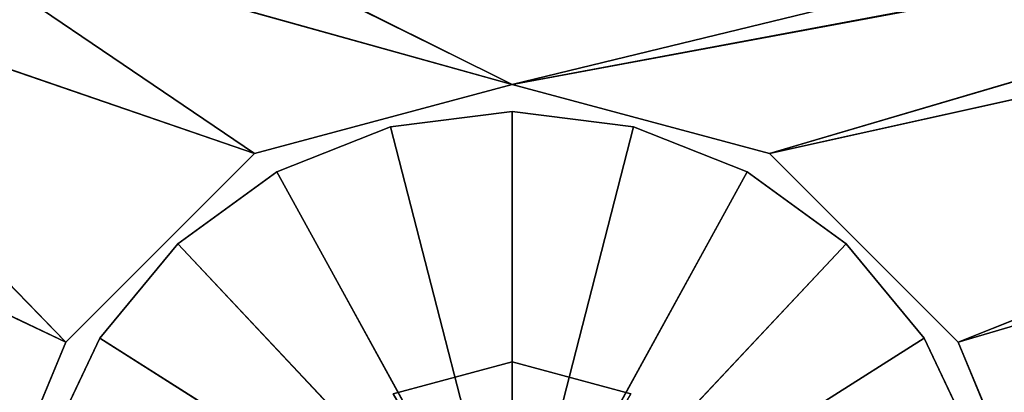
# Model space of a CAD drawing. Extents: x -44.3 to 0.7, y 0.2 to 4.3.
# Tile 30 of 38: x -12.59 to -11.968, y 2.272 to 2.508. Entities that reach past the tile are written whole.
import ezdxf

# ---------------------------------------------------------------- set-up
doc = ezdxf.new("R2010")
doc.units = 0
doc.header["$LTSCALE"] = 2.54
doc.layers.get('0').update_dxf_attribs({"color": 13, "linetype": 'CONTINUOUS'})

# ---------------------------------------------------------------- blocks, each defined once
blk = doc.blocks.new('CIRCOLO-LED-S-10810-10860_')
at = {"color": 0}
for p, q in [((10.32804, 144.60886, 0.6201), (10.40304, 144.60886, 0.6)), ((10.40304, 144.60886, 0.6), (10.32804, 44.60885, 0.6201)), ((10.40304, 144.60886, 0.6), (10.32804, 44.60885, 0.6201)), ((10.32804, 144.60886, 0.6201), (10.40304, 144.60886, 0.6)), ((10.40304, 44.60885, 0.6), (10.47804, 144.60886, 0.6201)), ((10.40304, 144.60886, 0.6), (10.40304, 44.60885, 0.6)), ((10.40304, 144.60886, 0.6), (10.40304, 44.60885, 0.6)), ((10.40304, 144.60886, 0.6), (10.47804, 144.60886, 0.6201)), ((10.40304, 44.60885, 0.6), (10.47804, 144.60886, 0.6201)), ((10.40304, 144.60886, 0.6), (10.47804, 144.60886, 0.6201)), ((10.40304, 144.60886, 0.6), (10.40304, 144.60886, 0.75)), ((10.40304, 144.60886, 0.6), (10.40304, 144.60886, 0.75)), ((10.11003, 44.60885, 0.65479), (10.14291, 44.60885, 0.58491)), ((10.14291, 44.60885, 0.58491), (10.11003, 42.60885, 0.65479)), ((10.14291, 44.60885, 0.58491), (10.11003, 42.60885, 0.65479)), ((10.11003, 44.60885, 0.65479), (10.14291, 44.60885, 0.58491)), ((10.14291, 44.60885, 0.58491), (10.14291, 42.60885, 0.58491)), ((10.14291, 44.60885, 0.58491), (10.14291, 42.60885, 0.58491)), ((10.14291, 44.60885, 0.58491), (10.19214, 44.60885, 0.52541)), ((10.19214, 44.60885, 0.52541), (10.14291, 42.60885, 0.58491)), ((10.19214, 44.60885, 0.52541), (10.14291, 42.60885, 0.58491)), ((10.14291, 44.60885, 0.58491), (10.19214, 44.60885, 0.52541)), ((10.14291, 44.60885, 0.58491), (10.40304, 44.60885, 0.75)), ((10.14291, 44.60885, 0.58491), (10.40304, 44.60885, 0.75)), ((10.19214, 44.60885, 0.52541), (10.19214, 42.60885, 0.52541)), ((10.19214, 44.60885, 0.52541), (10.19214, 42.60885, 0.52541)), ((10.19214, 44.60885, 0.52541), (10.25462, 44.60885, 0.48001)), ((10.25462, 44.60885, 0.48001), (10.19214, 42.60885, 0.52541)), ((10.25462, 44.60885, 0.48001), (10.19214, 42.60885, 0.52541)), ((10.40304, 44.60885, 0.75), (10.19214, 44.60885, 0.52541)), ((10.19214, 44.60885, 0.52541), (10.25462, 44.60885, 0.48001)), ((10.40304, 44.60885, 0.75), (10.19214, 44.60885, 0.52541)), ((10.25462, 44.60885, 0.48001), (10.25462, 42.60885, 0.48001)), ((10.25462, 44.60885, 0.48001), (10.25462, 42.60885, 0.48001)), ((10.25462, 44.60885, 0.48001), (10.32642, 44.60885, 0.45158)), ((10.32642, 44.60885, 0.45158), (10.25462, 42.60885, 0.48001)), ((10.32642, 44.60885, 0.45158), (10.25462, 42.60885, 0.48001)), ((10.25462, 44.60885, 0.48001), (10.32642, 44.60885, 0.45158)), ((10.25462, 44.60885, 0.48001), (10.40304, 44.60885, 0.75)), ((10.25462, 44.60885, 0.48001), (10.40304, 44.60885, 0.75)), ((10.32642, 44.60885, 0.45158), (10.32642, 42.60885, 0.45158)), ((10.32642, 44.60885, 0.45158), (10.32642, 42.60885, 0.45158)), ((10.32642, 44.60885, 0.45158), (10.40304, 44.60885, 0.4419)), ((10.40304, 44.60885, 0.4419), (10.32642, 42.60885, 0.45158)), ((10.40304, 44.60885, 0.4419), (10.32642, 42.60885, 0.45158)), ((10.32642, 44.60885, 0.45158), (10.40304, 44.60885, 0.4419)), ((10.32642, 44.60885, 0.45158), (10.40304, 44.60885, 0.75)), ((10.32642, 44.60885, 0.45158), (10.40304, 44.60885, 0.75)), ((10.40304, 44.60885, 0.6), (10.32804, 44.60885, 0.6201)), ((10.40304, 44.60885, 0.6), (10.32804, 44.60885, 0.6201)), ((10.40304, 44.60885, 0.4419), (10.40304, 42.60885, 0.4419)), ((10.40304, 44.60885, 0.4419), (10.40304, 42.60885, 0.4419)), ((10.40304, 44.60885, 0.4419), (10.47967, 44.60885, 0.45158)), ((10.47967, 44.60885, 0.45158), (10.40304, 42.60885, 0.4419)), ((10.47967, 44.60885, 0.45158), (10.40304, 42.60885, 0.4419)), ((10.40304, 44.60885, 0.75), (10.40304, 44.60885, 0.4419)), ((10.55147, 44.60885, 0.48001), (10.40304, 44.60885, 0.75)), ((10.40304, 44.60885, 0.75), (10.61395, 44.60885, 0.52541)), ((10.55147, 44.60885, 0.48001), (10.40304, 44.60885, 0.75)), ((10.47967, 44.60885, 0.45158), (10.40304, 44.60885, 0.75)), ((10.47967, 44.60885, 0.45158), (10.40304, 44.60885, 0.75)), ((10.40304, 44.60885, 0.4419), (10.47967, 44.60885, 0.45158)), ((10.40304, 44.60885, 0.75), (10.40304, 44.60885, 0.4419)), ((10.66318, 44.60885, 0.58491), (10.40304, 44.60885, 0.75)), ((10.66318, 44.60885, 0.58491), (10.40304, 44.60885, 0.75)), ((10.40304, 44.60885, 0.75), (10.61395, 44.60885, 0.52541)), ((10.47804, 44.60885, 0.6201), (10.40304, 44.60885, 0.6)), ((10.40304, 44.60885, 0.6), (10.40304, 44.60885, 0.75)), ((10.40304, 44.60885, 0.6), (10.40304, 44.60885, 0.75)), ((10.47804, 44.60885, 0.6201), (10.40304, 44.60885, 0.6)), ((10.47967, 44.60885, 0.45158), (10.47967, 42.60885, 0.45158)), ((10.47967, 44.60885, 0.45158), (10.47967, 42.60885, 0.45158)), ((10.47967, 44.60885, 0.45158), (10.55147, 44.60885, 0.48001)), ((10.55147, 44.60885, 0.48001), (10.47967, 42.60885, 0.45158)), ((10.55147, 44.60885, 0.48001), (10.47967, 42.60885, 0.45158)), ((10.47967, 44.60885, 0.45158), (10.55147, 44.60885, 0.48001)), ((10.55147, 44.60885, 0.48001), (10.55147, 42.60885, 0.48001)), ((10.55147, 44.60885, 0.48001), (10.55147, 42.60885, 0.48001)), ((10.55147, 44.60885, 0.48001), (10.61395, 44.60885, 0.52541)), ((10.61395, 44.60885, 0.52541), (10.55147, 42.60885, 0.48001)), ((10.61395, 44.60885, 0.52541), (10.55147, 42.60885, 0.48001)), ((10.55147, 44.60885, 0.48001), (10.61395, 44.60885, 0.52541)), ((10.61395, 44.60885, 0.52541), (10.61395, 42.60885, 0.52541)), ((10.61395, 44.60885, 0.52541), (10.61395, 42.60885, 0.52541)), ((10.61395, 44.60885, 0.52541), (10.66318, 44.60885, 0.58491)), ((10.66318, 44.60885, 0.58491), (10.61395, 42.60885, 0.52541)), ((10.66318, 44.60885, 0.58491), (10.61395, 42.60885, 0.52541)), ((10.61395, 44.60885, 0.52541), (10.66318, 44.60885, 0.58491)), ((10.66318, 44.60885, 0.58491), (10.66318, 42.60885, 0.58491)), ((10.66318, 44.60885, 0.58491), (10.66318, 42.60885, 0.58491)), ((10.66318, 44.60885, 0.58491), (10.69607, 44.60885, 0.65479)), ((10.69607, 44.60885, 0.65479), (10.66318, 42.60885, 0.58491)), ((10.69607, 44.60885, 0.65479), (10.66318, 42.60885, 0.58491)), ((10.66318, 44.60885, 0.58491), (10.69607, 44.60885, 0.65479)), ((10.12159, 42.93368, 0.5875), (8.88166, 43.44672)), ((8.88166, 43.44672), (10.40304, 42.80493, 0.425)), ((8.88166, 43.44672), (10.40304, 42.80493, 0.425)), ((8.88166, 43.44672), (10.24054, 42.87983, 0.46854)), ((8.88166, 43.44672), (10.24054, 42.87983, 0.46854)), ((10.12159, 42.93368, 0.5875), (8.88166, 43.44672)), ((10.08928, 42.94816, 0.66531), (10.12159, 42.93368, 0.5875)), ((10.08928, 42.94816, 0.66531), (10.12159, 42.93368, 0.5875)), ((10.08929, 41.87513, 0.66526), (10.12159, 42.93368, 0.5875)), ((10.08929, 41.87513, 0.66526), (10.12159, 42.93368, 0.5875)), ((10.12159, 42.93368, 0.5875), (10.24054, 42.87983, 0.46854)), ((10.12159, 41.85985, 0.5875), (10.12159, 42.93368, 0.5875)), ((10.12159, 41.85985, 0.5875), (10.12159, 42.93368, 0.5875)), ((10.24054, 41.80303, 0.46854), (10.12159, 42.93368, 0.5875)), ((10.24054, 41.80303, 0.46854), (10.12159, 42.93368, 0.5875)), ((10.12159, 42.93368, 0.5875), (10.24054, 42.87983, 0.46854)), ((10.24054, 42.87983, 0.46854), (10.40304, 42.80493, 0.425)), ((10.24054, 41.80303, 0.46854), (10.24054, 42.87983, 0.46854)), ((10.24054, 41.80303, 0.46854), (10.24054, 42.87983, 0.46854)), ((10.40304, 41.72395, 0.425), (10.24054, 42.87983, 0.46854)), ((10.40304, 41.72395, 0.425), (10.24054, 42.87983, 0.46854)), ((10.24054, 42.87983, 0.46854), (10.40304, 42.80493, 0.425)), ((12.15304, 41.89442), (10.40304, 42.80493, 0.425)), ((10.40304, 42.80493, 0.425), (10.56554, 42.72845, 0.46854)), ((12.15304, 41.89442), (10.40304, 42.80493, 0.425)), ((10.40304, 41.72395, 0.425), (10.40304, 42.80493, 0.425)), ((10.40304, 41.72395, 0.425), (10.40304, 42.80493, 0.425)), ((10.56554, 41.64317, 0.46854), (10.40304, 42.80493, 0.425)), ((10.56554, 41.64317, 0.46854), (10.40304, 42.80493, 0.425)), ((10.40304, 42.80493, 0.425), (10.56554, 42.72845, 0.46854)), ((10.56554, 42.72845, 0.46854), (12.15304, 41.89442)), ((10.56554, 42.72845, 0.46854), (10.68451, 42.67145, 0.5875)), ((10.56554, 42.72845, 0.46854), (12.15304, 41.89442)), ((10.56554, 41.64317, 0.46854), (10.56554, 42.72845, 0.46854)), ((10.56554, 41.64317, 0.46854), (10.56554, 42.72845, 0.46854)), ((10.68451, 41.58295, 0.5875), (10.56554, 42.72845, 0.46854)), ((10.68451, 41.58295, 0.5875), (10.56554, 42.72845, 0.46854)), ((10.56554, 42.72845, 0.46854), (10.68451, 42.67145, 0.5875)), ((10.68451, 42.67145, 0.5875), (12.15304, 41.89442)), ((10.68451, 42.67145, 0.5875), (12.15304, 41.89442)), ((10.68451, 42.67145, 0.5875), (10.71681, 42.65583, 0.6653)), ((10.68451, 41.58295, 0.5875), (10.68451, 42.67145, 0.5875)), ((10.68451, 41.58295, 0.5875), (10.68451, 42.67145, 0.5875)), ((10.68451, 42.67145, 0.5875), (10.71681, 42.65583, 0.6653)), ((10.71681, 42.65583, 0.6653), (10.68451, 41.58295, 0.5875)), ((10.71681, 42.65583, 0.6653), (10.68451, 41.58295, 0.5875)), ((10.14291, 42.60885, 0.58491), (10.11003, 42.60885, 0.65479)), ((10.14291, 42.60885, 0.58491), (10.11003, 42.60885, 0.65479)), ((10.19214, 42.60885, 0.52541), (10.14291, 42.60885, 0.58491)), ((10.14291, 42.60885, 0.58491), (10.40304, 42.60885, 0.75)), ((10.14291, 42.60885, 0.58491), (10.40304, 42.60885, 0.75)), ((10.19214, 42.60885, 0.52541), (10.14291, 42.60885, 0.58491)), ((10.25462, 42.60885, 0.48001), (10.19214, 42.60885, 0.52541)), ((10.25462, 42.60885, 0.48001), (10.19214, 42.60885, 0.52541)), ((10.40304, 42.60885, 0.75), (10.19214, 42.60885, 0.52541)), ((10.40304, 42.60885, 0.75), (10.19214, 42.60885, 0.52541)), ((10.32642, 42.60885, 0.45158), (10.25462, 42.60885, 0.48001)), ((10.25462, 42.60885, 0.48001), (10.40304, 42.60885, 0.75)), ((10.25462, 42.60885, 0.48001), (10.40304, 42.60885, 0.75)), ((10.32642, 42.60885, 0.45158), (10.25462, 42.60885, 0.48001)), ((10.40304, 42.60885, 0.4419), (10.32642, 42.60885, 0.45158)), ((10.32642, 42.60885, 0.45158), (10.40304, 42.60885, 0.75)), ((10.32642, 42.60885, 0.45158), (10.40304, 42.60885, 0.75)), ((10.40304, 42.60885, 0.4419), (10.32642, 42.60885, 0.45158)), ((10.47967, 42.60885, 0.45158), (10.40304, 42.60885, 0.4419)), ((10.66318, 42.60885, 0.58491), (10.40304, 42.60885, 0.75)), ((10.40304, 42.60885, 0.75), (10.61395, 42.60885, 0.52541)), ((10.66318, 42.60885, 0.58491), (10.40304, 42.60885, 0.75)), ((10.47967, 42.60885, 0.45158), (10.40304, 42.60885, 0.4419)), ((10.47967, 42.60885, 0.45158), (10.40304, 42.60885, 0.75)), ((10.40304, 42.60885, 0.75), (10.40304, 42.60885, 0.4419)), ((10.47967, 42.60885, 0.45158), (10.40304, 42.60885, 0.75)), ((10.55147, 42.60885, 0.48001), (10.40304, 42.60885, 0.75)), ((10.55147, 42.60885, 0.48001), (10.40304, 42.60885, 0.75)), ((10.40304, 42.60885, 0.75), (10.61395, 42.60885, 0.52541)), ((10.40304, 42.60885, 0.75), (10.40304, 42.60885, 0.4419)), ((10.55147, 42.60885, 0.48001), (10.47967, 42.60885, 0.45158)), ((10.55147, 42.60885, 0.48001), (10.47967, 42.60885, 0.45158)), ((10.61395, 42.60885, 0.52541), (10.55147, 42.60885, 0.48001)), ((10.61395, 42.60885, 0.52541), (10.55147, 42.60885, 0.48001)), ((10.66318, 42.60885, 0.58491), (10.61395, 42.60885, 0.52541)), ((10.66318, 42.60885, 0.58491), (10.61395, 42.60885, 0.52541)), ((10.69607, 42.60885, 0.65479), (10.66318, 42.60885, 0.58491)), ((10.69607, 42.60885, 0.65479), (10.66318, 42.60885, 0.58491)), ((10.40304, 41.72395, 0.425), (9.54952, 42.12082)), ((10.40304, 41.72395, 0.425), (9.54952, 42.12082)), ((10.24054, 41.80303, 0.46854), (9.54952, 42.12082)), ((10.12159, 41.85985, 0.5875), (9.54952, 42.12082)), ((10.24054, 41.80303, 0.46854), (9.54952, 42.12082)), ((10.12159, 41.85985, 0.5875), (9.54952, 42.12082)), ((10.08929, 41.87513, 0.66526), (10.12159, 41.85985, 0.5875)), ((10.08929, 41.87513, 0.66526), (10.12159, 41.85985, 0.5875)), ((10.12159, 41.85985, 0.5875), (10.24054, 41.80303, 0.46854)), ((10.12159, 41.85985, 0.5875), (10.24054, 41.80303, 0.46854)), ((10.24054, 41.80303, 0.46854), (10.40304, 41.72395, 0.425)), ((10.24054, 41.80303, 0.46854), (10.40304, 41.72395, 0.425)), ((10.40304, 41.72395, 0.425), (10.56554, 41.64317, 0.46854)), ((10.40304, 41.72395, 0.425), (10.56554, 41.64317, 0.46854)), ((10.40304, 41.72395, 0.425), (12.67607, 40.42881)), ((10.40304, 41.72395, 0.425), (12.67607, 40.42881)), ((10.56554, 41.64317, 0.46854), (10.68451, 41.58295, 0.5875)), ((10.56554, 41.64317, 0.46854), (10.68451, 41.58295, 0.5875)), ((10.56554, 41.64317, 0.46854), (12.67607, 40.42881)), ((10.56554, 41.64317, 0.46854), (12.67607, 40.42881)), ((10.68451, 41.58295, 0.5875), (10.7168, 41.56644, 0.66523)), ((10.68451, 41.58295, 0.5875), (10.7168, 41.56644, 0.66523)), ((10.68451, 41.58295, 0.5875), (12.67607, 40.42881)), ((10.68451, 41.58295, 0.5875), (12.67607, 40.42881))]:
    blk.add_line(p, q, dxfattribs=at)
mesh = blk.add_polyface(dxfattribs=at)
corners = [(12.22701, 144.70886, 2.53867), (12.22701, 144.70886, -1.16133), (-10.37299, 144.70886, 2.53867)]
mesh.append_faces([[corners[k] for k in face] for face in [(0, 1, 2)]], dxfattribs={"color": 0})
mesh = blk.add_polyface(dxfattribs=at)
corners = [(-10.37299, 144.70886, 2.53867), (12.22701, 144.70886, -1.16133), (-10.37299, 144.70886, -1.16133)]
mesh.append_faces([[corners[k] for k in face] for face in [(0, 1, 2)]], dxfattribs={"color": 0})
mesh = blk.add_polyface(dxfattribs=at)
corners = [(-10.37299, 144.60886, 2.53867), (-10.37299, 144.60886, -1.16133), (12.22701, 144.60886, -1.16133)]
mesh.append_faces([[corners[k] for k in face] for face in [(0, 1, 2)]], dxfattribs={"color": 0})
mesh = blk.add_polyface(dxfattribs=at)
corners = [(-10.37299, 144.60886, 2.53867), (12.22701, 144.60886, -1.16133), (12.22701, 144.60886, 2.53867)]
mesh.append_faces([[corners[k] for k in face] for face in [(0, 1, 2)]], dxfattribs={"color": 0})
mesh = blk.add_polyface(dxfattribs=at)
corners = [(10.40304, 144.60886, 0.6), (10.32804, 44.60885, 0.6201), (10.32804, 144.60886, 0.6201)]
mesh.append_faces([[corners[k] for k in face] for face in [(0, 1, 2)]], dxfattribs={"color": 0})
mesh = blk.add_polyface(dxfattribs=at)
corners = [(10.40304, 44.60885, 0.6), (10.32804, 44.60885, 0.6201), (10.40304, 144.60886, 0.6)]
mesh.append_faces([[corners[k] for k in face] for face in [(0, 1, 2)]], dxfattribs={"color": 0})
mesh = blk.add_polyface(dxfattribs=at)
corners = [(10.40304, 144.60886, 0.75), (10.40304, 144.60886, 0.6), (10.32804, 144.60886, 0.6201)]
mesh.append_faces([[corners[k] for k in face] for face in [(0, 1, 2)]], dxfattribs={"color": 0})
mesh = blk.add_polyface(dxfattribs=at)
corners = [(10.47804, 44.60885, 0.6201), (10.40304, 44.60885, 0.6), (10.47804, 144.60886, 0.6201)]
mesh.append_faces([[corners[k] for k in face] for face in [(0, 1, 2)]], dxfattribs={"color": 0})
mesh = blk.add_polyface(dxfattribs=at)
corners = [(10.47804, 144.60886, 0.6201), (10.40304, 44.60885, 0.6), (10.40304, 144.60886, 0.6)]
mesh.append_faces([[corners[k] for k in face] for face in [(0, 1, 2)]], dxfattribs={"color": 0})
mesh = blk.add_polyface(dxfattribs=at)
corners = [(10.40304, 144.60886, 0.75), (10.47804, 144.60886, 0.6201), (10.40304, 144.60886, 0.6)]
mesh.append_faces([[corners[k] for k in face] for face in [(0, 1, 2)]], dxfattribs={"color": 0})
mesh = blk.add_polyface(dxfattribs=at)
corners = [(10.14291, 44.60885, 0.58491), (10.11003, 42.60885, 0.65479), (10.11003, 44.60885, 0.65479)]
mesh.append_faces([[corners[k] for k in face] for face in [(0, 1, 2)]], dxfattribs={"color": 0})
mesh = blk.add_polyface(dxfattribs=at)
corners = [(10.14291, 44.60885, 0.58491), (10.14291, 42.60885, 0.58491), (10.11003, 42.60885, 0.65479)]
mesh.append_faces([[corners[k] for k in face] for face in [(0, 1, 2)]], dxfattribs={"color": 0})
mesh = blk.add_polyface(dxfattribs=at)
corners = [(10.40304, 44.60885, 0.75), (10.14291, 44.60885, 0.58491), (10.11003, 44.60885, 0.65479)]
mesh.append_faces([[corners[k] for k in face] for face in [(0, 1, 2)]], dxfattribs={"color": 0})
mesh = blk.add_polyface(dxfattribs=at)
corners = [(10.19214, 44.60885, 0.52541), (10.14291, 42.60885, 0.58491), (10.14291, 44.60885, 0.58491)]
mesh.append_faces([[corners[k] for k in face] for face in [(0, 1, 2)]], dxfattribs={"color": 0})
mesh = blk.add_polyface(dxfattribs=at)
corners = [(10.19214, 44.60885, 0.52541), (10.19214, 42.60885, 0.52541), (10.14291, 42.60885, 0.58491)]
mesh.append_faces([[corners[k] for k in face] for face in [(0, 1, 2)]], dxfattribs={"color": 0})
mesh = blk.add_polyface(dxfattribs=at)
corners = [(10.40304, 44.60885, 0.75), (10.19214, 44.60885, 0.52541), (10.14291, 44.60885, 0.58491)]
mesh.append_faces([[corners[k] for k in face] for face in [(0, 1, 2)]], dxfattribs={"color": 0})
mesh = blk.add_polyface(dxfattribs=at)
corners = [(10.25462, 44.60885, 0.48001), (10.19214, 42.60885, 0.52541), (10.19214, 44.60885, 0.52541)]
mesh.append_faces([[corners[k] for k in face] for face in [(0, 1, 2)]], dxfattribs={"color": 0})
mesh = blk.add_polyface(dxfattribs=at)
corners = [(10.25462, 42.60885, 0.48001), (10.19214, 42.60885, 0.52541), (10.25462, 44.60885, 0.48001)]
mesh.append_faces([[corners[k] for k in face] for face in [(0, 1, 2)]], dxfattribs={"color": 0})
mesh = blk.add_polyface(dxfattribs=at)
corners = [(10.40304, 44.60885, 0.75), (10.25462, 44.60885, 0.48001), (10.19214, 44.60885, 0.52541)]
mesh.append_faces([[corners[k] for k in face] for face in [(0, 1, 2)]], dxfattribs={"color": 0})
mesh = blk.add_polyface(dxfattribs=at)
corners = [(10.32642, 44.60885, 0.45158), (10.25462, 42.60885, 0.48001), (10.25462, 44.60885, 0.48001)]
mesh.append_faces([[corners[k] for k in face] for face in [(0, 1, 2)]], dxfattribs={"color": 0})
mesh = blk.add_polyface(dxfattribs=at)
corners = [(10.32642, 42.60885, 0.45158), (10.25462, 42.60885, 0.48001), (10.32642, 44.60885, 0.45158)]
mesh.append_faces([[corners[k] for k in face] for face in [(0, 1, 2)]], dxfattribs={"color": 0})
mesh = blk.add_polyface(dxfattribs=at)
corners = [(10.40304, 44.60885, 0.75), (10.32642, 44.60885, 0.45158), (10.25462, 44.60885, 0.48001)]
mesh.append_faces([[corners[k] for k in face] for face in [(0, 1, 2)]], dxfattribs={"color": 0})
mesh = blk.add_polyface(dxfattribs=at)
corners = [(10.40304, 44.60885, 0.4419), (10.32642, 42.60885, 0.45158), (10.32642, 44.60885, 0.45158)]
mesh.append_faces([[corners[k] for k in face] for face in [(0, 1, 2)]], dxfattribs={"color": 0})
mesh = blk.add_polyface(dxfattribs=at)
corners = [(10.40304, 42.60885, 0.4419), (10.32642, 42.60885, 0.45158), (10.40304, 44.60885, 0.4419)]
mesh.append_faces([[corners[k] for k in face] for face in [(0, 1, 2)]], dxfattribs={"color": 0})
mesh = blk.add_polyface(dxfattribs=at)
corners = [(10.40304, 44.60885, 0.75), (10.40304, 44.60885, 0.4419), (10.32642, 44.60885, 0.45158)]
mesh.append_faces([[corners[k] for k in face] for face in [(0, 1, 2)]], dxfattribs={"color": 0})
mesh = blk.add_polyface(dxfattribs=at)
corners = [(10.40304, 44.60885, 0.75), (10.32804, 44.60885, 0.6201), (10.40304, 44.60885, 0.6)]
mesh.append_faces([[corners[k] for k in face] for face in [(0, 1, 2)]], dxfattribs={"color": 0})
mesh = blk.add_polyface(dxfattribs=at)
corners = [(10.47967, 44.60885, 0.45158), (10.40304, 42.60885, 0.4419), (10.40304, 44.60885, 0.4419)]
mesh.append_faces([[corners[k] for k in face] for face in [(0, 1, 2)]], dxfattribs={"color": 0})
mesh = blk.add_polyface(dxfattribs=at)
corners = [(10.47967, 42.60885, 0.45158), (10.40304, 42.60885, 0.4419), (10.47967, 44.60885, 0.45158)]
mesh.append_faces([[corners[k] for k in face] for face in [(0, 1, 2)]], dxfattribs={"color": 0})
mesh = blk.add_polyface(dxfattribs=at)
corners = [(10.40304, 44.60885, 0.75), (10.61395, 44.60885, 0.52541), (10.55147, 44.60885, 0.48001)]
mesh.append_faces([[corners[k] for k in face] for face in [(0, 1, 2)]], dxfattribs={"color": 0})
mesh = blk.add_polyface(dxfattribs=at)
corners = [(10.40304, 44.60885, 0.75), (10.55147, 44.60885, 0.48001), (10.47967, 44.60885, 0.45158)]
mesh.append_faces([[corners[k] for k in face] for face in [(0, 1, 2)]], dxfattribs={"color": 0})
mesh = blk.add_polyface(dxfattribs=at)
corners = [(10.40304, 44.60885, 0.75), (10.47967, 44.60885, 0.45158), (10.40304, 44.60885, 0.4419)]
mesh.append_faces([[corners[k] for k in face] for face in [(0, 1, 2)]], dxfattribs={"color": 0})
mesh = blk.add_polyface(dxfattribs=at)
corners = [(10.40304, 44.60885, 0.75), (10.69607, 44.60885, 0.65479), (10.66318, 44.60885, 0.58491)]
mesh.append_faces([[corners[k] for k in face] for face in [(0, 1, 2)]], dxfattribs={"color": 0})
mesh = blk.add_polyface(dxfattribs=at)
corners = [(10.40304, 44.60885, 0.75), (10.66318, 44.60885, 0.58491), (10.61395, 44.60885, 0.52541)]
mesh.append_faces([[corners[k] for k in face] for face in [(0, 1, 2)]], dxfattribs={"color": 0})
mesh = blk.add_polyface(dxfattribs=at)
corners = [(10.40304, 44.60885, 0.75), (10.40304, 44.60885, 0.6), (10.47804, 44.60885, 0.6201)]
mesh.append_faces([[corners[k] for k in face] for face in [(0, 1, 2)]], dxfattribs={"color": 0})
mesh = blk.add_polyface(dxfattribs=at)
corners = [(10.55147, 44.60885, 0.48001), (10.47967, 42.60885, 0.45158), (10.47967, 44.60885, 0.45158)]
mesh.append_faces([[corners[k] for k in face] for face in [(0, 1, 2)]], dxfattribs={"color": 0})
mesh = blk.add_polyface(dxfattribs=at)
corners = [(10.55147, 42.60885, 0.48001), (10.47967, 42.60885, 0.45158), (10.55147, 44.60885, 0.48001)]
mesh.append_faces([[corners[k] for k in face] for face in [(0, 1, 2)]], dxfattribs={"color": 0})
mesh = blk.add_polyface(dxfattribs=at)
corners = [(10.61395, 44.60885, 0.52541), (10.55147, 42.60885, 0.48001), (10.55147, 44.60885, 0.48001)]
mesh.append_faces([[corners[k] for k in face] for face in [(0, 1, 2)]], dxfattribs={"color": 0})
mesh = blk.add_polyface(dxfattribs=at)
corners = [(10.61395, 42.60885, 0.52541), (10.55147, 42.60885, 0.48001), (10.61395, 44.60885, 0.52541)]
mesh.append_faces([[corners[k] for k in face] for face in [(0, 1, 2)]], dxfattribs={"color": 0})
mesh = blk.add_polyface(dxfattribs=at)
corners = [(10.66318, 44.60885, 0.58491), (10.61395, 42.60885, 0.52541), (10.61395, 44.60885, 0.52541)]
mesh.append_faces([[corners[k] for k in face] for face in [(0, 1, 2)]], dxfattribs={"color": 0})
mesh = blk.add_polyface(dxfattribs=at)
corners = [(10.66318, 44.60885, 0.58491), (10.66318, 42.60885, 0.58491), (10.61395, 42.60885, 0.52541)]
mesh.append_faces([[corners[k] for k in face] for face in [(0, 1, 2)]], dxfattribs={"color": 0})
mesh = blk.add_polyface(dxfattribs=at)
corners = [(10.69607, 44.60885, 0.65479), (10.66318, 42.60885, 0.58491), (10.66318, 44.60885, 0.58491)]
mesh.append_faces([[corners[k] for k in face] for face in [(0, 1, 2)]], dxfattribs={"color": 0})
mesh = blk.add_polyface(dxfattribs=at)
corners = [(10.69607, 44.60885, 0.65479), (10.69607, 42.60885, 0.65479), (10.66318, 42.60885, 0.58491)]
mesh.append_faces([[corners[k] for k in face] for face in [(0, 1, 2)]], dxfattribs={"color": 0})
mesh = blk.add_polyface(dxfattribs=at)
corners = [(10.08928, 42.94816, 0.66531), (10.12159, 42.93368, 0.5875), (8.88166, 43.44672)]
mesh.append_faces([[corners[k] for k in face] for face in [(0, 1, 2)]], dxfattribs={"color": 0})
mesh = blk.add_polyface(dxfattribs=at)
corners = [(10.40304, 42.80493, 0.425), (12.15304, 41.89442), (8.88166, 43.44672)]
mesh.append_faces([[corners[k] for k in face] for face in [(0, 1, 2)]], dxfattribs={"color": 0})
mesh = blk.add_polyface(dxfattribs=at)
corners = [(10.24054, 42.87983, 0.46854), (10.40304, 42.80493, 0.425), (8.88166, 43.44672)]
mesh.append_faces([[corners[k] for k in face] for face in [(0, 1, 2)]], dxfattribs={"color": 0})
mesh = blk.add_polyface(dxfattribs=at)
corners = [(10.12159, 42.93368, 0.5875), (10.24054, 42.87983, 0.46854), (8.88166, 43.44672)]
mesh.append_faces([[corners[k] for k in face] for face in [(0, 1, 2)]], dxfattribs={"color": 0})
mesh = blk.add_polyface(dxfattribs=at)
corners = [(10.08928, 42.94816, 0.66531), (10.08929, 41.87513, 0.66526), (10.12159, 42.93368, 0.5875)]
mesh.append_faces([[corners[k] for k in face] for face in [(0, 1, 2)]], dxfattribs={"color": 0})
mesh = blk.add_polyface(dxfattribs=at)
corners = [(10.12159, 42.93368, 0.5875), (10.08929, 41.87513, 0.66526), (10.12159, 41.85985, 0.5875)]
mesh.append_faces([[corners[k] for k in face] for face in [(0, 1, 2)]], dxfattribs={"color": 0})
mesh = blk.add_polyface(dxfattribs=at)
corners = [(10.12159, 42.93368, 0.5875), (10.12159, 41.85985, 0.5875), (10.24054, 41.80303, 0.46854)]
mesh.append_faces([[corners[k] for k in face] for face in [(0, 1, 2)]], dxfattribs={"color": 0})
mesh = blk.add_polyface(dxfattribs=at)
corners = [(10.12159, 42.93368, 0.5875), (10.24054, 41.80303, 0.46854), (10.24054, 42.87983, 0.46854)]
mesh.append_faces([[corners[k] for k in face] for face in [(0, 1, 2)]], dxfattribs={"color": 0})
mesh = blk.add_polyface(dxfattribs=at)
corners = [(10.40304, 41.72395, 0.425), (10.24054, 42.87983, 0.46854), (10.24054, 41.80303, 0.46854)]
mesh.append_faces([[corners[k] for k in face] for face in [(0, 1, 2)]], dxfattribs={"color": 0})
mesh = blk.add_polyface(dxfattribs=at)
corners = [(10.40304, 42.80493, 0.425), (10.24054, 42.87983, 0.46854), (10.40304, 41.72395, 0.425)]
mesh.append_faces([[corners[k] for k in face] for face in [(0, 1, 2)]], dxfattribs={"color": 0})
mesh = blk.add_polyface(dxfattribs=at)
corners = [(10.56554, 42.72845, 0.46854), (12.15304, 41.89442), (10.40304, 42.80493, 0.425)]
mesh.append_faces([[corners[k] for k in face] for face in [(0, 1, 2)]], dxfattribs={"color": 0})
mesh = blk.add_polyface(dxfattribs=at)
corners = [(10.56554, 41.64317, 0.46854), (10.40304, 42.80493, 0.425), (10.40304, 41.72395, 0.425)]
mesh.append_faces([[corners[k] for k in face] for face in [(0, 1, 2)]], dxfattribs={"color": 0})
mesh = blk.add_polyface(dxfattribs=at)
corners = [(10.56554, 42.72845, 0.46854), (10.40304, 42.80493, 0.425), (10.56554, 41.64317, 0.46854)]
mesh.append_faces([[corners[k] for k in face] for face in [(0, 1, 2)]], dxfattribs={"color": 0})
mesh = blk.add_polyface(dxfattribs=at)
corners = [(10.68451, 42.67145, 0.5875), (12.15304, 41.89442), (10.56554, 42.72845, 0.46854)]
mesh.append_faces([[corners[k] for k in face] for face in [(0, 1, 2)]], dxfattribs={"color": 0})
mesh = blk.add_polyface(dxfattribs=at)
corners = [(10.68451, 41.58295, 0.5875), (10.56554, 42.72845, 0.46854), (10.56554, 41.64317, 0.46854)]
mesh.append_faces([[corners[k] for k in face] for face in [(0, 1, 2)]], dxfattribs={"color": 0})
mesh = blk.add_polyface(dxfattribs=at)
corners = [(10.68451, 42.67145, 0.5875), (10.56554, 42.72845, 0.46854), (10.68451, 41.58295, 0.5875)]
mesh.append_faces([[corners[k] for k in face] for face in [(0, 1, 2)]], dxfattribs={"color": 0})
mesh = blk.add_polyface(dxfattribs=at)
corners = [(10.71681, 42.65583, 0.6653), (12.15304, 41.89442), (10.68451, 42.67145, 0.5875)]
mesh.append_faces([[corners[k] for k in face] for face in [(0, 1, 2)]], dxfattribs={"color": 0})
mesh = blk.add_polyface(dxfattribs=at)
corners = [(10.68451, 42.67145, 0.5875), (10.68451, 41.58295, 0.5875), (10.71681, 42.65583, 0.6653)]
mesh.append_faces([[corners[k] for k in face] for face in [(0, 1, 2)]], dxfattribs={"color": 0})
mesh = blk.add_polyface(dxfattribs=at)
corners = [(10.71681, 42.65583, 0.6653), (10.68451, 41.58295, 0.5875), (10.7168, 41.56644, 0.66523)]
mesh.append_faces([[corners[k] for k in face] for face in [(0, 1, 2)]], dxfattribs={"color": 0})
mesh = blk.add_polyface(dxfattribs=at)
corners = [(10.40304, 42.60885, 0.75), (10.11003, 42.60885, 0.65479), (10.14291, 42.60885, 0.58491)]
mesh.append_faces([[corners[k] for k in face] for face in [(0, 1, 2)]], dxfattribs={"color": 0})
mesh = blk.add_polyface(dxfattribs=at)
corners = [(10.40304, 42.60885, 0.75), (10.14291, 42.60885, 0.58491), (10.19214, 42.60885, 0.52541)]
mesh.append_faces([[corners[k] for k in face] for face in [(0, 1, 2)]], dxfattribs={"color": 0})
mesh = blk.add_polyface(dxfattribs=at)
corners = [(10.40304, 42.60885, 0.75), (10.19214, 42.60885, 0.52541), (10.25462, 42.60885, 0.48001)]
mesh.append_faces([[corners[k] for k in face] for face in [(0, 1, 2)]], dxfattribs={"color": 0})
mesh = blk.add_polyface(dxfattribs=at)
corners = [(10.40304, 42.60885, 0.75), (10.25462, 42.60885, 0.48001), (10.32642, 42.60885, 0.45158)]
mesh.append_faces([[corners[k] for k in face] for face in [(0, 1, 2)]], dxfattribs={"color": 0})
mesh = blk.add_polyface(dxfattribs=at)
corners = [(10.40304, 42.60885, 0.75), (10.32642, 42.60885, 0.45158), (10.40304, 42.60885, 0.4419)]
mesh.append_faces([[corners[k] for k in face] for face in [(0, 1, 2)]], dxfattribs={"color": 0})
mesh = blk.add_polyface(dxfattribs=at)
corners = [(10.40304, 42.60885, 0.75), (10.61395, 42.60885, 0.52541), (10.66318, 42.60885, 0.58491)]
mesh.append_faces([[corners[k] for k in face] for face in [(0, 1, 2)]], dxfattribs={"color": 0})
mesh = blk.add_polyface(dxfattribs=at)
corners = [(10.40304, 42.60885, 0.75), (10.66318, 42.60885, 0.58491), (10.69607, 42.60885, 0.65479)]
mesh.append_faces([[corners[k] for k in face] for face in [(0, 1, 2)]], dxfattribs={"color": 0})
mesh = blk.add_polyface(dxfattribs=at)
corners = [(10.40304, 42.60885, 0.75), (10.40304, 42.60885, 0.4419), (10.47967, 42.60885, 0.45158)]
mesh.append_faces([[corners[k] for k in face] for face in [(0, 1, 2)]], dxfattribs={"color": 0})
mesh = blk.add_polyface(dxfattribs=at)
corners = [(10.40304, 42.60885, 0.75), (10.47967, 42.60885, 0.45158), (10.55147, 42.60885, 0.48001)]
mesh.append_faces([[corners[k] for k in face] for face in [(0, 1, 2)]], dxfattribs={"color": 0})
mesh = blk.add_polyface(dxfattribs=at)
corners = [(10.40304, 42.60885, 0.75), (10.55147, 42.60885, 0.48001), (10.61395, 42.60885, 0.52541)]
mesh.append_faces([[corners[k] for k in face] for face in [(0, 1, 2)]], dxfattribs={"color": 0})
at = {"color": 254}
mesh = blk.add_polyface(dxfattribs=at)
corners = [(10.40304, 41.72395, 0.425), (9.54952, 42.12082), (12.67607, 40.42881)]
mesh.append_faces([[corners[k] for k in face] for face in [(0, 1, 2)]], dxfattribs={"color": 254})
mesh = blk.add_polyface(dxfattribs=at)
corners = [(10.24054, 41.80303, 0.46854), (9.54952, 42.12082), (10.40304, 41.72395, 0.425)]
mesh.append_faces([[corners[k] for k in face] for face in [(0, 1, 2)]], dxfattribs={"color": 254})
mesh = blk.add_polyface(dxfattribs=at)
corners = [(10.12159, 41.85985, 0.5875), (9.54952, 42.12082), (10.24054, 41.80303, 0.46854)]
mesh.append_faces([[corners[k] for k in face] for face in [(0, 1, 2)]], dxfattribs={"color": 254})
mesh = blk.add_polyface(dxfattribs=at)
corners = [(10.08929, 41.87513, 0.66526), (9.54952, 42.12082), (10.12159, 41.85985, 0.5875)]
mesh.append_faces([[corners[k] for k in face] for face in [(0, 1, 2)]], dxfattribs={"color": 254})
mesh = blk.add_polyface(dxfattribs=at)
corners = [(10.56554, 41.64317, 0.46854), (10.40304, 41.72395, 0.425), (12.67607, 40.42881)]
mesh.append_faces([[corners[k] for k in face] for face in [(0, 1, 2)]], dxfattribs={"color": 254})
mesh = blk.add_polyface(dxfattribs=at)
corners = [(10.68451, 41.58295, 0.5875), (10.56554, 41.64317, 0.46854), (12.67607, 40.42881)]
mesh.append_faces([[corners[k] for k in face] for face in [(0, 1, 2)]], dxfattribs={"color": 254})
mesh = blk.add_polyface(dxfattribs=at)
corners = [(10.7168, 41.56644, 0.66523), (10.68451, 41.58295, 0.5875), (12.67607, 40.42881)]
mesh.append_faces([[corners[k] for k in face] for face in [(0, 1, 2)]], dxfattribs={"color": 254})
mesh = blk.add_polyface(dxfattribs=at)
corners = [(9.54952, 2.69689, 1.4), (12.67607, 4.38889, 1.4), (12.67607, 4.38889)]
mesh.append_faces([[corners[k] for k in face] for face in [(0, 1, 2)]], dxfattribs={"color": 254})
mesh = blk.add_polyface(dxfattribs=at)
corners = [(9.54952, 2.69689, 1.4), (12.67607, 4.38889), (9.54952, 2.69689)]
mesh.append_faces([[corners[k] for k in face] for face in [(0, 1, 2)]], dxfattribs={"color": 254})
at = {"color": 0}
mesh = blk.add_polyface(dxfattribs=at)
corners = [(8.88166, 1.37099, 1.5), (12.15304, 2.92328), (12.15304, 2.92328, 1.5)]
mesh.append_faces([[corners[k] for k in face] for face in [(0, 1, 2)]], dxfattribs={"color": 0})
mesh = blk.add_polyface(dxfattribs=at)
corners = [(8.88166, 1.37099, 1.5), (8.88166, 1.37099), (12.15304, 2.92328)]
mesh.append_faces([[corners[k] for k in face] for face in [(0, 1, 2)]], dxfattribs={"color": 0})

msp = doc.modelspace()

# ---------------------------------------------------------------- block references
at = {"color": 250, "extrusion": (0, -1, -1.05471e-15)}
msp.add_blockref('CIRCOLO-LED-S-10810-10860_', (-22.68197, -1.53792, -2.89162), dxfattribs=at)

doc.saveas('drawing.dxf')
